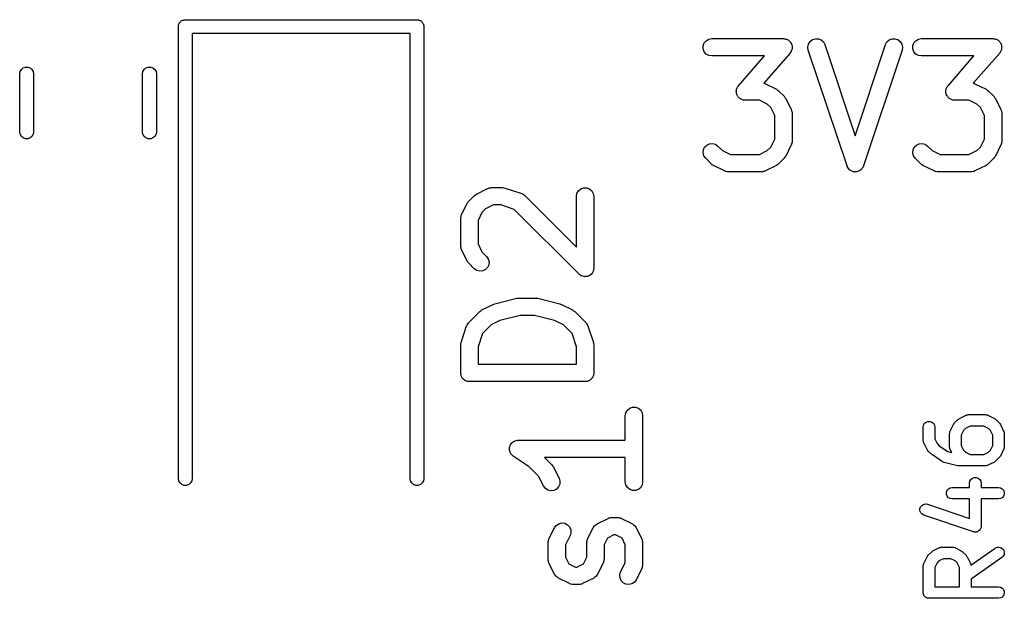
# Model space of a CAD drawing. Extents: x 83.4 to 168.1, y -157.3 to -85.4.
# Tile 27 of 60: x 112.6 to 121.1, y -116.2 to -111.2. Entities that reach past the tile are written whole.
import ezdxf

# ---------------------------------------------------------------- set-up
doc = ezdxf.new("R2010")
doc.units = 0
doc.header["$MEASUREMENT"] = 0
doc.layers.add('BLACK', color=7, linetype='CONTINUOUS')

msp = doc.modelspace()

# ---------------------------------------------------------------- linework, layer by layer
at = {"layer": 'Black'}
for p, q in [((113.965, -111.244), (113.967, -111.24)), ((113.965, -111.25), (113.965, -111.244)), ((113.965, -111.255), (113.965, -111.25)), ((113.965, -115.155), (113.965, -111.255)), ((113.967, -111.24), (113.968, -111.234)), ((113.968, -111.234), (113.971, -111.23)), ((113.971, -111.23), (113.973, -111.225)), ((113.973, -111.225), (113.976, -111.221)), ((113.976, -111.221), (113.979, -111.216)), ((113.979, -111.216), (113.983, -111.213)), ((113.983, -111.213), (113.986, -111.209)), ((113.986, -111.209), (113.99, -111.206)), ((113.99, -111.206), (113.995, -111.203)), ((113.995, -111.203), (113.999, -111.201)), ((113.999, -111.201), (114.004, -111.199)), ((114.004, -111.199), (114.009, -111.198)), ((114.009, -111.198), (114.014, -111.196)), ((114.014, -111.196), (114.019, -111.196)), ((114.019, -111.196), (114.025, -111.195)), ((114.025, -111.195), (116.025, -111.195)), ((116.025, -111.195), (116.03, -111.196)), ((116.03, -111.196), (116.035, -111.196)), ((116.035, -111.196), (116.04, -111.198)), ((116.04, -111.198), (116.045, -111.199)), ((116.045, -111.199), (116.05, -111.201)), ((116.05, -111.201), (116.055, -111.203)), ((116.055, -111.203), (116.059, -111.206)), ((116.059, -111.206), (116.063, -111.209)), ((116.063, -111.209), (116.066, -111.213)), ((116.066, -111.213), (116.07, -111.216)), ((116.07, -111.216), (116.073, -111.221)), ((116.073, -111.221), (116.076, -111.225)), ((116.076, -111.225), (116.078, -111.23)), ((116.078, -111.23), (116.081, -111.234)), ((116.081, -111.234), (116.082, -111.24)), ((116.082, -111.24), (116.084, -111.244)), ((116.084, -111.244), (116.084, -111.25)), ((116.084, -111.25), (116.085, -111.255)), ((116.085, -111.255), (116.085, -115.155)), ((115.965, -111.315), (114.085, -111.315)), ((114.085, -111.315), (114.085, -115.155)), ((115.965, -115.155), (115.965, -111.315)), ((118.496, -111.42), (118.505, -111.396)), ((118.496, -111.446), (118.496, -111.42)), ((118.505, -111.396), (118.522, -111.376)), ((118.522, -111.376), (118.544, -111.363)), ((118.544, -111.363), (118.57, -111.358)), ((118.57, -111.358), (119.189, -111.358)), ((119.189, -111.358), (119.196, -111.36)), ((119.196, -111.36), (119.203, -111.36)), ((119.203, -111.36), (119.209, -111.362)), ((119.209, -111.362), (119.214, -111.363)), ((119.214, -111.363), (119.221, -111.366)), ((119.221, -111.366), (119.228, -111.369)), ((119.228, -111.369), (119.232, -111.373)), ((119.232, -111.373), (119.237, -111.376)), ((119.237, -111.376), (119.242, -111.381)), ((119.242, -111.381), (119.247, -111.386)), ((119.247, -111.386), (119.25, -111.391)), ((119.25, -111.391), (119.254, -111.396)), ((119.254, -111.396), (119.256, -111.403)), ((119.256, -111.403), (119.26, -111.409)), ((119.26, -111.409), (119.261, -111.415)), ((119.261, -111.415), (119.263, -111.42)), ((119.263, -111.42), (119.263, -111.428)), ((119.263, -111.428), (119.264, -111.435)), ((119.264, -111.435), (119.263, -111.44)), ((119.4, -111.431), (119.405, -111.406)), ((119.403, -111.457), (119.4, -111.431)), ((119.405, -111.406), (119.418, -111.384)), ((119.418, -111.384), (119.439, -111.367)), ((119.439, -111.367), (119.464, -111.359)), ((119.464, -111.359), (119.49, -111.36)), ((119.49, -111.36), (119.514, -111.369)), ((119.514, -111.369), (119.533, -111.387)), ((119.533, -111.387), (119.546, -111.41)), ((119.546, -111.41), (119.808, -112.196)), ((119.808, -112.196), (120.07, -111.41)), ((120.07, -111.41), (120.082, -111.387)), ((120.082, -111.387), (120.102, -111.369)), ((120.102, -111.369), (120.126, -111.36)), ((120.126, -111.36), (120.152, -111.359)), ((120.152, -111.359), (120.177, -111.367)), ((120.177, -111.367), (120.197, -111.384)), ((120.197, -111.384), (120.211, -111.406)), ((120.211, -111.406), (120.216, -111.431)), ((120.216, -111.431), (120.212, -111.457)), ((120.305, -111.42), (120.314, -111.396)), ((120.305, -111.446), (120.305, -111.42)), ((120.314, -111.396), (120.331, -111.376)), ((120.331, -111.376), (120.354, -111.363)), ((120.354, -111.363), (120.379, -111.358)), ((120.379, -111.358), (120.998, -111.358)), ((120.998, -111.358), (121.006, -111.36)), ((121.006, -111.36), (121.013, -111.36)), ((121.013, -111.36), (121.018, -111.362)), ((121.018, -111.362), (121.024, -111.363)), ((121.024, -111.363), (121.03, -111.366)), ((121.03, -111.366), (121.037, -111.369)), ((121.037, -111.369), (121.042, -111.373)), ((121.042, -111.373), (121.047, -111.376)), ((121.047, -111.376), (121.051, -111.381)), ((121.051, -111.381), (121.057, -111.386)), ((121.057, -111.386), (121.06, -111.391)), ((121.06, -111.391), (121.063, -111.396)), ((121.063, -111.396), (121.066, -111.403)), ((121.066, -111.403), (121.069, -111.409)), ((121.069, -111.409), (121.07, -111.415)), ((121.07, -111.415), (121.072, -111.42)), ((121.072, -111.42), (121.072, -111.428)), ((121.072, -111.428), (121.073, -111.435)), ((121.073, -111.435), (121.072, -111.44)), ((118.505, -111.471), (118.496, -111.446)), ((118.522, -111.491), (118.505, -111.471)), ((118.544, -111.504), (118.522, -111.491)), ((118.57, -111.508), (118.544, -111.504)), ((119.024, -111.508), (118.57, -111.508)), ((118.799, -111.765), (119.024, -111.508)), ((119.245, -111.483), (119.018, -111.743)), ((119.249, -111.476), (119.245, -111.483)), ((119.254, -111.471), (119.249, -111.476)), ((119.256, -111.465), (119.254, -111.471)), ((119.259, -111.46), (119.256, -111.465)), ((119.26, -111.453), (119.259, -111.46)), ((119.263, -111.446), (119.26, -111.453)), ((119.263, -111.44), (119.263, -111.446)), ((119.737, -112.457), (119.403, -111.457)), ((120.212, -111.457), (119.879, -112.457)), ((120.314, -111.471), (120.305, -111.446)), ((120.331, -111.491), (120.314, -111.471)), ((120.354, -111.504), (120.331, -111.491)), ((120.379, -111.508), (120.354, -111.504)), ((120.833, -111.508), (120.379, -111.508)), ((120.609, -111.765), (120.833, -111.508)), ((121.055, -111.483), (120.827, -111.743)), ((121.059, -111.476), (121.055, -111.483)), ((121.063, -111.471), (121.059, -111.476)), ((121.065, -111.465), (121.063, -111.471)), ((121.068, -111.46), (121.065, -111.465)), ((121.07, -111.453), (121.068, -111.46)), ((121.072, -111.446), (121.07, -111.453)), ((121.072, -111.44), (121.072, -111.446)), ((112.625, -111.611), (112.645, -111.604)), ((112.645, -111.604), (112.666, -111.604)), ((112.666, -111.604), (112.685, -111.611)), ((113.685, -111.611), (113.705, -111.604)), ((113.705, -111.604), (113.726, -111.604)), ((113.726, -111.604), (113.745, -111.611)), ((112.595, -111.663), (112.599, -111.643)), ((112.595, -112.163), (112.595, -111.663)), ((112.599, -111.643), (112.61, -111.625)), ((112.61, -111.625), (112.625, -111.611)), ((112.685, -111.611), (112.701, -111.625)), ((112.701, -111.625), (112.712, -111.643)), ((112.712, -111.643), (112.715, -111.663)), ((112.715, -111.663), (112.715, -112.163)), ((113.655, -111.663), (113.659, -111.643)), ((113.655, -112.163), (113.655, -111.663)), ((113.659, -111.643), (113.67, -111.625)), ((113.67, -111.625), (113.685, -111.611)), ((113.745, -111.611), (113.761, -111.625)), ((113.761, -111.625), (113.772, -111.643)), ((113.772, -111.643), (113.775, -111.663)), ((113.775, -111.663), (113.775, -112.163)), ((118.791, -111.777), (118.795, -111.771)), ((118.795, -111.771), (118.799, -111.765)), ((119.018, -111.743), (119.024, -111.744)), ((119.024, -111.744), (119.028, -111.746)), ((119.028, -111.746), (119.032, -111.747)), ((119.032, -111.747), (119.127, -111.795)), ((120.6, -111.777), (120.605, -111.771)), ((120.605, -111.771), (120.609, -111.765)), ((120.827, -111.743), (120.834, -111.744)), ((120.834, -111.744), (120.837, -111.746)), ((120.837, -111.746), (120.841, -111.747)), ((120.841, -111.747), (120.937, -111.795)), ((118.781, -111.813), (118.782, -111.807)), ((118.782, -111.82), (118.781, -111.813)), ((118.782, -111.801), (118.784, -111.794)), ((118.782, -111.807), (118.782, -111.801)), ((118.782, -111.827), (118.782, -111.82)), ((118.784, -111.833), (118.782, -111.827)), ((118.784, -111.794), (118.786, -111.787)), ((118.785, -111.838), (118.784, -111.833)), ((118.788, -111.845), (118.785, -111.838)), ((118.786, -111.787), (118.789, -111.782)), ((118.791, -111.852), (118.788, -111.845)), ((118.789, -111.782), (118.791, -111.777)), ((118.794, -111.856), (118.791, -111.852)), ((118.797, -111.861), (118.794, -111.856)), ((119.127, -111.795), (119.137, -111.802)), ((119.137, -111.802), (119.147, -111.809)), ((119.147, -111.809), (119.194, -111.856)), ((119.194, -111.856), (119.201, -111.866)), ((120.59, -111.813), (120.591, -111.807)), ((120.591, -111.82), (120.59, -111.813)), ((120.591, -111.801), (120.594, -111.794)), ((120.591, -111.807), (120.591, -111.801)), ((120.591, -111.827), (120.591, -111.82)), ((120.593, -111.833), (120.591, -111.827)), ((120.594, -111.838), (120.593, -111.833)), ((120.594, -111.794), (120.595, -111.787)), ((120.598, -111.845), (120.594, -111.838)), ((120.595, -111.787), (120.598, -111.782)), ((120.598, -111.782), (120.6, -111.777)), ((120.6, -111.852), (120.598, -111.845)), ((120.604, -111.856), (120.6, -111.852)), ((120.607, -111.861), (120.604, -111.856)), ((120.937, -111.795), (120.946, -111.802)), ((120.946, -111.802), (120.956, -111.809)), ((120.956, -111.809), (121.004, -111.856)), ((121.004, -111.856), (121.011, -111.866)), ((118.803, -111.866), (118.797, -111.861)), ((118.807, -111.872), (118.803, -111.866)), ((118.812, -111.875), (118.807, -111.872)), ((118.817, -111.878), (118.812, -111.875)), ((118.824, -111.881), (118.817, -111.878)), ((118.83, -111.885), (118.824, -111.881)), ((118.836, -111.886), (118.83, -111.885)), ((118.841, -111.888), (118.836, -111.886)), ((118.848, -111.888), (118.841, -111.888)), ((118.856, -111.889), (118.848, -111.888)), ((118.981, -111.889), (118.856, -111.889)), ((119.049, -111.923), (118.981, -111.889)), ((119.08, -111.954), (119.049, -111.923)), ((119.201, -111.866), (119.208, -111.876)), ((119.208, -111.876), (119.256, -111.971)), ((120.612, -111.866), (120.607, -111.861)), ((120.617, -111.872), (120.612, -111.866)), ((120.622, -111.875), (120.617, -111.872)), ((120.626, -111.878), (120.622, -111.875)), ((120.633, -111.881), (120.626, -111.878)), ((120.639, -111.885), (120.633, -111.881)), ((120.645, -111.886), (120.639, -111.885)), ((120.65, -111.888), (120.645, -111.886)), ((120.658, -111.888), (120.65, -111.888)), ((120.665, -111.889), (120.658, -111.888)), ((120.79, -111.889), (120.665, -111.889)), ((120.859, -111.923), (120.79, -111.889)), ((120.889, -111.954), (120.859, -111.923)), ((121.011, -111.866), (121.018, -111.876)), ((121.018, -111.876), (121.065, -111.971)), ((119.114, -112.022), (119.08, -111.954)), ((119.114, -112.225), (119.114, -112.022)), ((119.256, -111.971), (119.257, -111.975)), ((119.257, -111.975), (119.259, -111.979)), ((119.259, -111.979), (119.261, -111.988)), ((119.261, -111.988), (119.263, -111.996)), ((119.263, -111.996), (119.263, -112)), ((119.263, -112), (119.264, -112.005)), ((119.264, -112.005), (119.264, -112.243)), ((120.923, -112.022), (120.889, -111.954)), ((120.923, -112.225), (120.923, -112.022)), ((121.065, -111.971), (121.067, -111.975)), ((121.067, -111.975), (121.069, -111.979)), ((121.069, -111.979), (121.07, -111.988)), ((121.07, -111.988), (121.073, -111.996)), ((121.073, -111.996), (121.073, -112)), ((121.073, -112), (121.073, -112.005)), ((121.073, -112.005), (121.073, -112.243)), ((112.599, -112.184), (112.595, -112.163)), ((112.61, -112.202), (112.599, -112.184)), ((112.712, -112.184), (112.701, -112.202)), ((112.715, -112.163), (112.712, -112.184)), ((113.659, -112.184), (113.655, -112.163)), ((113.67, -112.202), (113.659, -112.184)), ((113.772, -112.184), (113.761, -112.202)), ((113.775, -112.163), (113.772, -112.184)), ((112.625, -112.215), (112.61, -112.202)), ((112.645, -112.222), (112.625, -112.215)), ((112.666, -112.222), (112.645, -112.222)), ((112.685, -112.215), (112.666, -112.222)), ((112.701, -112.202), (112.685, -112.215)), ((113.685, -112.215), (113.67, -112.202)), ((113.705, -112.222), (113.685, -112.215)), ((113.726, -112.222), (113.705, -112.222)), ((113.745, -112.215), (113.726, -112.222)), ((113.761, -112.202), (113.745, -112.215)), ((118.508, -112.295), (118.527, -112.277)), ((118.527, -112.277), (118.55, -112.266)), ((118.55, -112.266), (118.576, -112.263)), ((118.576, -112.263), (118.601, -112.27)), ((118.601, -112.27), (118.623, -112.285)), ((118.623, -112.285), (118.662, -112.324)), ((119.08, -112.294), (119.114, -112.225)), ((119.256, -112.276), (119.208, -112.372)), ((119.257, -112.272), (119.256, -112.276)), ((119.259, -112.268), (119.257, -112.272)), ((119.261, -112.26), (119.259, -112.268)), ((119.263, -112.251), (119.261, -112.26)), ((119.264, -112.243), (119.263, -112.247)), ((119.263, -112.247), (119.263, -112.251)), ((120.318, -112.295), (120.336, -112.277)), ((120.336, -112.277), (120.36, -112.266)), ((120.36, -112.266), (120.386, -112.263)), ((120.386, -112.263), (120.411, -112.27)), ((120.411, -112.27), (120.432, -112.285)), ((120.432, -112.285), (120.471, -112.324)), ((120.889, -112.294), (120.923, -112.225)), ((121.065, -112.276), (121.018, -112.372)), ((121.067, -112.272), (121.065, -112.276)), ((121.069, -112.268), (121.067, -112.272)), ((121.07, -112.26), (121.069, -112.268)), ((121.073, -112.251), (121.07, -112.26)), ((121.073, -112.243), (121.073, -112.247)), ((121.073, -112.247), (121.073, -112.251)), ((118.495, -112.345), (118.497, -112.319)), ((118.502, -112.37), (118.495, -112.345)), ((118.497, -112.319), (118.508, -112.295)), ((118.517, -112.391), (118.502, -112.37)), ((118.662, -112.324), (118.73, -112.358)), ((118.73, -112.358), (118.981, -112.358)), ((118.981, -112.358), (119.049, -112.324)), ((119.049, -112.324), (119.08, -112.294)), ((120.305, -112.345), (120.307, -112.319)), ((120.311, -112.37), (120.305, -112.345)), ((120.307, -112.319), (120.318, -112.295)), ((120.326, -112.391), (120.311, -112.37)), ((120.471, -112.324), (120.54, -112.358)), ((120.54, -112.358), (120.79, -112.358)), ((120.79, -112.358), (120.859, -112.324)), ((120.859, -112.324), (120.889, -112.294)), ((118.564, -112.439), (118.517, -112.391)), ((118.574, -112.446), (118.564, -112.439)), ((118.584, -112.453), (118.574, -112.446)), ((118.679, -112.5), (118.584, -112.453)), ((119.127, -112.453), (119.032, -112.5)), ((119.137, -112.446), (119.127, -112.453)), ((119.147, -112.439), (119.137, -112.446)), ((119.194, -112.391), (119.147, -112.439)), ((119.201, -112.381), (119.194, -112.391)), ((119.208, -112.372), (119.201, -112.381)), ((120.374, -112.439), (120.326, -112.391)), ((120.384, -112.446), (120.374, -112.439)), ((120.393, -112.453), (120.384, -112.446)), ((120.489, -112.5), (120.393, -112.453)), ((120.937, -112.453), (120.841, -112.5)), ((120.946, -112.446), (120.937, -112.453)), ((120.956, -112.439), (120.946, -112.446)), ((121.004, -112.391), (120.956, -112.439)), ((121.011, -112.381), (121.004, -112.391)), ((121.018, -112.372), (121.011, -112.381)), ((118.683, -112.502), (118.679, -112.5)), ((118.687, -112.504), (118.683, -112.502)), ((118.696, -112.505), (118.687, -112.504)), ((118.704, -112.508), (118.696, -112.505)), ((118.708, -112.508), (118.704, -112.508)), ((118.713, -112.508), (118.708, -112.508)), ((118.998, -112.508), (118.713, -112.508)), ((119.003, -112.508), (118.998, -112.508)), ((119.007, -112.508), (119.003, -112.508)), ((119.015, -112.505), (119.007, -112.508)), ((119.024, -112.504), (119.015, -112.505)), ((119.028, -112.502), (119.024, -112.504)), ((119.032, -112.5), (119.028, -112.502)), ((119.738, -112.459), (119.737, -112.457)), ((119.738, -112.461), (119.738, -112.459)), ((119.744, -112.47), (119.738, -112.461)), ((119.749, -112.48), (119.744, -112.47)), ((119.751, -112.481), (119.749, -112.48)), ((119.752, -112.483), (119.751, -112.481)), ((119.76, -112.49), (119.752, -112.483)), ((119.769, -112.497), (119.76, -112.49)), ((119.771, -112.498), (119.769, -112.497)), ((119.772, -112.499), (119.771, -112.498)), ((119.783, -112.503), (119.772, -112.499)), ((119.793, -112.507), (119.783, -112.503)), ((119.795, -112.507), (119.793, -112.507)), ((119.797, -112.507), (119.795, -112.507)), ((119.808, -112.507), (119.797, -112.507)), ((119.819, -112.507), (119.808, -112.507)), ((119.821, -112.507), (119.819, -112.507)), ((119.823, -112.507), (119.821, -112.507)), ((119.833, -112.503), (119.823, -112.507)), ((119.844, -112.499), (119.833, -112.503)), ((119.845, -112.498), (119.844, -112.499)), ((119.847, -112.497), (119.845, -112.498)), ((119.855, -112.49), (119.847, -112.497)), ((119.864, -112.483), (119.855, -112.49)), ((119.865, -112.481), (119.864, -112.483)), ((119.867, -112.48), (119.865, -112.481)), ((119.872, -112.47), (119.867, -112.48)), ((119.878, -112.461), (119.872, -112.47)), ((119.879, -112.457), (119.878, -112.459)), ((119.878, -112.459), (119.878, -112.461)), ((120.493, -112.502), (120.489, -112.5)), ((120.497, -112.504), (120.493, -112.502)), ((120.505, -112.505), (120.497, -112.504)), ((120.514, -112.508), (120.505, -112.505)), ((120.518, -112.508), (120.514, -112.508)), ((120.522, -112.508), (120.518, -112.508)), ((120.808, -112.508), (120.522, -112.508)), ((120.812, -112.508), (120.808, -112.508)), ((120.816, -112.508), (120.812, -112.508)), ((120.825, -112.505), (120.816, -112.508)), ((120.834, -112.504), (120.825, -112.505)), ((120.837, -112.502), (120.834, -112.504)), ((120.841, -112.5), (120.837, -112.502)), ((116.519, -112.714), (116.529, -112.707)), ((116.529, -112.707), (116.539, -112.7)), ((116.539, -112.7), (116.634, -112.652)), ((116.634, -112.652), (116.638, -112.651)), ((116.638, -112.651), (116.642, -112.649)), ((116.642, -112.649), (116.65, -112.647)), ((116.65, -112.647), (116.659, -112.645)), ((116.659, -112.645), (116.663, -112.645)), ((116.663, -112.645), (116.667, -112.644)), ((116.667, -112.644), (116.763, -112.644)), ((116.763, -112.644), (116.774, -112.646)), ((116.774, -112.646), (116.786, -112.648)), ((116.786, -112.648), (116.929, -112.696)), ((116.929, -112.696), (116.933, -112.698)), ((116.933, -112.698), (116.937, -112.699)), ((116.937, -112.699), (116.944, -112.704)), ((116.944, -112.704), (116.952, -112.708)), ((116.952, -112.708), (116.955, -112.711)), ((117.402, -112.719), (117.406, -112.694)), ((117.406, -112.694), (117.419, -112.671)), ((117.419, -112.671), (117.439, -112.654)), ((117.439, -112.654), (117.464, -112.645)), ((117.464, -112.645), (117.49, -112.645)), ((117.49, -112.645), (117.514, -112.654)), ((117.514, -112.654), (117.534, -112.671)), ((117.534, -112.671), (117.547, -112.694)), ((117.547, -112.694), (117.552, -112.719)), ((116.41, -112.876), (116.457, -112.781)), ((116.457, -112.781), (116.465, -112.771)), ((116.465, -112.771), (116.471, -112.761)), ((116.471, -112.761), (116.519, -112.714)), ((116.685, -112.794), (116.617, -112.828)), ((116.75, -112.794), (116.685, -112.794)), ((116.865, -112.832), (116.75, -112.794)), ((116.955, -112.711), (116.958, -112.714)), ((116.958, -112.714), (117.402, -113.157)), ((117.402, -113.157), (117.402, -112.719)), ((117.552, -112.719), (117.552, -113.338)), ((116.406, -112.884), (116.409, -112.88)), ((116.409, -112.88), (116.41, -112.876)), ((116.586, -112.859), (116.552, -112.927)), ((116.617, -112.828), (116.586, -112.859)), ((117.424, -113.391), (116.865, -112.832)), ((116.402, -112.901), (116.405, -112.893)), ((116.403, -112.905), (116.402, -112.901)), ((116.402, -112.91), (116.403, -112.905)), ((116.402, -113.148), (116.402, -112.91)), ((116.405, -112.893), (116.406, -112.884)), ((116.552, -112.927), (116.552, -113.13)), ((116.552, -113.13), (116.586, -113.199)), ((116.403, -113.152), (116.402, -113.148)), ((116.402, -113.156), (116.403, -113.152)), ((116.405, -113.165), (116.402, -113.156)), ((116.406, -113.173), (116.405, -113.165)), ((116.409, -113.177), (116.406, -113.173)), ((116.41, -113.181), (116.409, -113.177)), ((116.457, -113.277), (116.41, -113.181)), ((116.586, -113.199), (116.625, -113.238)), ((116.465, -113.286), (116.457, -113.277)), ((116.471, -113.296), (116.465, -113.286)), ((116.519, -113.344), (116.471, -113.296)), ((116.625, -113.238), (116.64, -113.259)), ((116.64, -113.259), (116.647, -113.284)), ((116.647, -113.284), (116.645, -113.31)), ((116.54, -113.359), (116.519, -113.344)), ((116.566, -113.365), (116.54, -113.359)), ((116.592, -113.363), (116.566, -113.365)), ((116.615, -113.352), (116.592, -113.363)), ((116.634, -113.334), (116.615, -113.352)), ((116.645, -113.31), (116.634, -113.334)), ((117.534, -113.386), (117.527, -113.393)), ((117.536, -113.384), (117.534, -113.386)), ((117.538, -113.381), (117.536, -113.384)), ((117.542, -113.372), (117.538, -113.381)), ((117.547, -113.364), (117.542, -113.372)), ((117.548, -113.361), (117.547, -113.364)), ((117.549, -113.358), (117.548, -113.361)), ((117.55, -113.348), (117.549, -113.358)), ((117.552, -113.338), (117.55, -113.348)), ((117.432, -113.397), (117.424, -113.391)), ((117.439, -113.403), (117.432, -113.397)), ((117.442, -113.404), (117.439, -113.403)), ((117.445, -113.406), (117.442, -113.404)), ((117.455, -113.409), (117.445, -113.406)), ((117.464, -113.412), (117.455, -113.409)), ((117.467, -113.412), (117.464, -113.412)), ((117.47, -113.413), (117.467, -113.412)), ((117.48, -113.412), (117.47, -113.413)), ((117.49, -113.412), (117.48, -113.412)), ((117.493, -113.411), (117.49, -113.412)), ((117.496, -113.411), (117.493, -113.411)), ((117.505, -113.407), (117.496, -113.411)), ((117.514, -113.403), (117.505, -113.407)), ((117.517, -113.401), (117.514, -113.403)), ((117.52, -113.4), (117.517, -113.401)), ((117.527, -113.393), (117.52, -113.4)), ((116.697, -113.646), (116.887, -113.599)), ((116.887, -113.599), (116.896, -113.598)), ((116.896, -113.598), (116.905, -113.597)), ((116.905, -113.597), (117.048, -113.597)), ((117.048, -113.597), (117.057, -113.598)), ((117.057, -113.598), (117.067, -113.599)), ((117.067, -113.599), (117.257, -113.646)), ((116.471, -113.809), (116.567, -113.714)), ((116.567, -113.714), (116.577, -113.707)), ((116.577, -113.707), (116.586, -113.7)), ((116.586, -113.7), (116.681, -113.652)), ((116.681, -113.652), (116.689, -113.65)), ((116.689, -113.65), (116.697, -113.646)), ((117.257, -113.646), (117.264, -113.65)), ((117.264, -113.65), (117.272, -113.652)), ((117.272, -113.652), (117.368, -113.7)), ((117.368, -113.7), (117.377, -113.707)), ((117.377, -113.707), (117.387, -113.714)), ((117.387, -113.714), (117.482, -113.809)), ((116.462, -113.823), (116.466, -113.815)), ((116.466, -113.815), (116.469, -113.813)), ((116.469, -113.813), (116.471, -113.809)), ((116.741, -113.79), (116.664, -113.828)), ((116.915, -113.747), (116.741, -113.79)), ((117.039, -113.747), (116.915, -113.747)), ((117.213, -113.79), (117.039, -113.747)), ((117.29, -113.828), (117.213, -113.79)), ((117.482, -113.809), (117.485, -113.813)), ((117.485, -113.813), (117.488, -113.815)), ((117.488, -113.815), (117.492, -113.823)), ((116.406, -113.981), (116.453, -113.838)), ((116.453, -113.838), (116.455, -113.835)), ((116.455, -113.835), (116.457, -113.83)), ((116.457, -113.83), (116.462, -113.823)), ((116.664, -113.828), (116.59, -113.903)), ((117.364, -113.903), (117.29, -113.828)), ((117.492, -113.823), (117.497, -113.83)), ((117.497, -113.83), (117.498, -113.835)), ((117.498, -113.835), (117.5, -113.838)), ((117.5, -113.838), (117.548, -113.981)), ((116.404, -113.993), (116.406, -113.981)), ((116.59, -113.903), (116.552, -114.017)), ((117.402, -114.017), (117.364, -113.903)), ((117.548, -113.981), (117.55, -113.993)), ((116.402, -114.005), (116.404, -113.993)), ((116.402, -114.243), (116.402, -114.005)), ((116.552, -114.017), (116.552, -114.168)), ((117.402, -114.168), (117.402, -114.017)), ((117.55, -113.993), (117.552, -114.005)), ((117.552, -114.005), (117.552, -114.243)), ((116.552, -114.168), (117.402, -114.168)), ((116.403, -114.249), (116.402, -114.243)), ((116.403, -114.256), (116.403, -114.249)), ((116.405, -114.262), (116.403, -114.256)), ((116.406, -114.269), (116.405, -114.262)), ((116.41, -114.274), (116.406, -114.269)), ((116.412, -114.281), (116.41, -114.274)), ((116.416, -114.286), (116.412, -114.281)), ((116.419, -114.291), (116.416, -114.286)), ((116.424, -114.295), (116.419, -114.291)), ((116.429, -114.3), (116.424, -114.295)), ((116.434, -114.304), (116.429, -114.3)), ((116.439, -114.308), (116.434, -114.304)), ((116.446, -114.31), (116.439, -114.308)), ((116.451, -114.313), (116.446, -114.31)), ((116.458, -114.315), (116.451, -114.313)), ((116.464, -114.317), (116.458, -114.315)), ((116.47, -114.317), (116.464, -114.317)), ((116.477, -114.318), (116.47, -114.317)), ((117.477, -114.318), (116.477, -114.318)), ((117.483, -114.317), (117.477, -114.318)), ((117.49, -114.317), (117.483, -114.317)), ((117.496, -114.315), (117.49, -114.317)), ((117.503, -114.313), (117.496, -114.315)), ((117.508, -114.31), (117.503, -114.313)), ((117.514, -114.308), (117.508, -114.31)), ((117.519, -114.304), (117.514, -114.308)), ((117.525, -114.3), (117.519, -114.304)), ((117.529, -114.295), (117.525, -114.3)), ((117.534, -114.291), (117.529, -114.295)), ((117.538, -114.286), (117.534, -114.291)), ((117.542, -114.281), (117.538, -114.286)), ((117.544, -114.274), (117.542, -114.281)), ((117.547, -114.269), (117.544, -114.274)), ((117.549, -114.262), (117.547, -114.269)), ((117.551, -114.256), (117.549, -114.262)), ((117.552, -114.243), (117.551, -114.249)), ((117.551, -114.249), (117.551, -114.256)), ((117.828, -114.588), (117.841, -114.565)), ((117.841, -114.565), (117.861, -114.548)), ((117.861, -114.548), (117.885, -114.539)), ((117.885, -114.539), (117.911, -114.539)), ((117.911, -114.539), (117.936, -114.548)), ((117.936, -114.548), (117.956, -114.565)), ((117.956, -114.565), (117.969, -114.588)), ((117.823, -114.613), (117.828, -114.588)), ((117.823, -114.824), (117.823, -114.613)), ((117.969, -114.588), (117.973, -114.613)), ((117.973, -114.613), (117.973, -115.185)), ((120.42, -114.667), (120.436, -114.661)), ((120.436, -114.661), (120.453, -114.661)), ((120.453, -114.661), (120.47, -114.667)), ((120.666, -114.675), (120.695, -114.646)), ((120.695, -114.646), (120.701, -114.641)), ((120.701, -114.641), (120.708, -114.637)), ((120.708, -114.637), (120.765, -114.608)), ((120.765, -114.608), (120.768, -114.607)), ((120.768, -114.607), (120.77, -114.606)), ((120.77, -114.606), (120.776, -114.605)), ((120.776, -114.605), (120.782, -114.603)), ((120.782, -114.603), (120.785, -114.603)), ((120.785, -114.603), (120.787, -114.603)), ((120.787, -114.603), (120.93, -114.603)), ((120.93, -114.603), (120.933, -114.603)), ((120.933, -114.603), (120.936, -114.603)), ((120.936, -114.603), (120.942, -114.605)), ((120.942, -114.605), (120.947, -114.606)), ((120.947, -114.606), (120.95, -114.607)), ((120.95, -114.607), (120.953, -114.608)), ((120.953, -114.608), (121.01, -114.637)), ((121.01, -114.637), (121.016, -114.641)), ((121.016, -114.641), (121.023, -114.646)), ((121.023, -114.646), (121.051, -114.675)), ((120.395, -114.71), (120.398, -114.693)), ((120.395, -114.824), (120.395, -114.71)), ((120.398, -114.693), (120.406, -114.678)), ((120.406, -114.678), (120.42, -114.667)), ((120.47, -114.667), (120.483, -114.678)), ((120.483, -114.678), (120.492, -114.693)), ((120.492, -114.693), (120.495, -114.71)), ((120.495, -114.71), (120.495, -114.812)), ((120.625, -114.756), (120.626, -114.75)), ((120.626, -114.75), (120.628, -114.747)), ((120.628, -114.745), (120.657, -114.688)), ((120.628, -114.747), (120.628, -114.745)), ((120.657, -114.688), (120.662, -114.681)), ((120.662, -114.681), (120.666, -114.675)), ((120.743, -114.74), (120.723, -114.779)), ((120.76, -114.722), (120.743, -114.74)), ((120.799, -114.703), (120.76, -114.722)), ((120.918, -114.703), (120.799, -114.703)), ((120.958, -114.722), (120.918, -114.703)), ((120.975, -114.74), (120.958, -114.722)), ((120.995, -114.779), (120.975, -114.74)), ((121.051, -114.675), (121.056, -114.681)), ((121.056, -114.681), (121.061, -114.688)), ((121.061, -114.688), (121.089, -114.745)), ((121.089, -114.745), (121.09, -114.747)), ((121.09, -114.747), (121.092, -114.75)), ((121.092, -114.75), (121.093, -114.756)), ((116.858, -114.837), (116.865, -114.832)), ((116.865, -114.832), (116.869, -114.831)), ((116.869, -114.831), (116.872, -114.829)), ((116.872, -114.829), (116.881, -114.827)), ((116.881, -114.827), (116.89, -114.824)), ((116.89, -114.824), (116.894, -114.825)), ((116.894, -114.825), (116.898, -114.824)), ((116.898, -114.824), (117.823, -114.824)), ((120.395, -114.827), (120.395, -114.824)), ((120.395, -114.83), (120.395, -114.827)), ((120.397, -114.836), (120.395, -114.83)), ((120.495, -114.812), (120.514, -114.852)), ((120.623, -114.761), (120.625, -114.756)), ((120.624, -114.764), (120.623, -114.761)), ((120.623, -114.767), (120.624, -114.764)), ((120.623, -114.881), (120.623, -114.767)), ((120.723, -114.779), (120.723, -114.87)), ((120.995, -114.87), (120.995, -114.779)), ((121.093, -114.756), (121.094, -114.761)), ((121.094, -114.761), (121.094, -114.764)), ((121.094, -114.764), (121.095, -114.767)), ((121.095, -114.767), (121.095, -114.881)), ((116.823, -114.894), (116.824, -114.89)), ((116.824, -114.903), (116.823, -114.894)), ((116.824, -114.886), (116.827, -114.878)), ((116.824, -114.89), (116.824, -114.886)), ((116.824, -114.912), (116.824, -114.903)), ((116.826, -114.916), (116.824, -114.912)), ((116.826, -114.92), (116.826, -114.916)), ((116.83, -114.928), (116.826, -114.92)), ((116.827, -114.878), (116.829, -114.869)), ((116.829, -114.869), (116.832, -114.865)), ((116.832, -114.865), (116.833, -114.861)), ((116.833, -114.861), (116.839, -114.855)), ((116.839, -114.855), (116.844, -114.847)), ((116.844, -114.847), (116.847, -114.845)), ((116.847, -114.845), (116.85, -114.842)), ((116.85, -114.842), (116.858, -114.837)), ((120.398, -114.841), (120.397, -114.836)), ((120.399, -114.844), (120.398, -114.841)), ((120.4, -114.847), (120.399, -114.844)), ((120.428, -114.904), (120.4, -114.847)), ((120.433, -114.91), (120.428, -114.904)), ((120.438, -114.917), (120.433, -114.91)), ((120.466, -114.945), (120.438, -114.917)), ((120.514, -114.852), (120.534, -114.871)), ((120.534, -114.871), (120.608, -114.921)), ((120.624, -114.884), (120.623, -114.881)), ((120.623, -114.887), (120.624, -114.884)), ((120.625, -114.893), (120.623, -114.887)), ((120.626, -114.898), (120.625, -114.893)), ((120.628, -114.901), (120.626, -114.898)), ((120.628, -114.904), (120.628, -114.901)), ((120.641, -114.929), (120.628, -114.904)), ((120.723, -114.87), (120.743, -114.909)), ((120.743, -114.909), (120.76, -114.926)), ((120.958, -114.926), (120.975, -114.909)), ((120.975, -114.909), (120.995, -114.87)), ((121.089, -114.904), (121.061, -114.961)), ((121.09, -114.901), (121.089, -114.904)), ((121.092, -114.898), (121.09, -114.901)), ((121.093, -114.893), (121.092, -114.898)), ((121.094, -114.887), (121.093, -114.893)), ((121.095, -114.881), (121.094, -114.884)), ((121.094, -114.884), (121.094, -114.887)), ((116.833, -114.936), (116.83, -114.928)), ((116.836, -114.94), (116.833, -114.936)), ((116.838, -114.943), (116.836, -114.94)), ((116.844, -114.95), (116.838, -114.943)), ((116.85, -114.956), (116.844, -114.95)), ((116.853, -114.959), (116.85, -114.956)), ((116.856, -114.961), (116.853, -114.959)), ((116.993, -115.053), (116.856, -114.961)), ((117.823, -114.974), (117.127, -114.974)), ((117.127, -114.974), (117.189, -115.036)), ((117.823, -115.185), (117.823, -114.974)), ((120.47, -114.948), (120.466, -114.945)), ((120.474, -114.951), (120.47, -114.948)), ((120.56, -115.009), (120.474, -114.951)), ((120.608, -114.921), (120.641, -114.929)), ((120.76, -114.926), (120.799, -114.946)), ((120.799, -114.946), (120.918, -114.946)), ((120.918, -114.946), (120.958, -114.926)), ((121.023, -115.002), (121.016, -115.007)), ((121.051, -114.974), (121.023, -115.002)), ((121.056, -114.967), (121.051, -114.974)), ((121.061, -114.961), (121.056, -114.967)), ((117.075, -115.134), (116.993, -115.053)), ((117.189, -115.036), (117.196, -115.046)), ((117.196, -115.046), (117.203, -115.056)), ((117.203, -115.056), (117.251, -115.151)), ((120.567, -115.012), (120.56, -115.009)), ((120.575, -115.016), (120.567, -115.012)), ((120.69, -115.044), (120.575, -115.016)), ((120.696, -115.045), (120.69, -115.044)), ((120.702, -115.046), (120.696, -115.045)), ((120.93, -115.046), (120.702, -115.046)), ((120.933, -115.045), (120.93, -115.046)), ((120.936, -115.045), (120.933, -115.045)), ((120.942, -115.044), (120.936, -115.045)), ((120.947, -115.043), (120.942, -115.044)), ((120.95, -115.041), (120.947, -115.043)), ((120.953, -115.04), (120.95, -115.041)), ((121.01, -115.012), (120.953, -115.04)), ((121.016, -115.007), (121.01, -115.012)), ((113.968, -115.175), (113.965, -115.155)), ((113.979, -115.193), (113.968, -115.175)), ((114.081, -115.175), (114.07, -115.193)), ((114.085, -115.155), (114.081, -115.175)), ((115.968, -115.175), (115.965, -115.155)), ((115.979, -115.193), (115.968, -115.175)), ((116.081, -115.175), (116.07, -115.193)), ((116.085, -115.155), (116.081, -115.175)), ((117.117, -115.218), (117.075, -115.134)), ((117.251, -115.151), (117.258, -115.176)), ((120.798, -115.178), (120.806, -115.163)), ((120.806, -115.163), (120.82, -115.152)), ((120.82, -115.152), (120.836, -115.146)), ((120.836, -115.146), (120.853, -115.146)), ((120.853, -115.146), (120.87, -115.152)), ((120.87, -115.152), (120.883, -115.163)), ((120.883, -115.163), (120.892, -115.178)), ((113.995, -115.207), (113.979, -115.193)), ((114.014, -115.214), (113.995, -115.207)), ((114.035, -115.214), (114.014, -115.214)), ((114.055, -115.207), (114.035, -115.214)), ((114.07, -115.193), (114.055, -115.207)), ((115.995, -115.207), (115.979, -115.193)), ((116.014, -115.214), (115.995, -115.207)), ((116.035, -115.214), (116.014, -115.214)), ((116.055, -115.207), (116.035, -115.214)), ((116.07, -115.193), (116.055, -115.207)), ((117.132, -115.239), (117.117, -115.218)), ((117.154, -115.254), (117.132, -115.239)), ((117.179, -115.26), (117.154, -115.254)), ((117.205, -115.257), (117.179, -115.26)), ((117.228, -115.245), (117.205, -115.257)), ((117.246, -115.226), (117.228, -115.245)), ((117.257, -115.202), (117.246, -115.226)), ((117.258, -115.176), (117.257, -115.202)), ((117.828, -115.21), (117.823, -115.185)), ((117.841, -115.233), (117.828, -115.21)), ((117.861, -115.25), (117.841, -115.233)), ((117.885, -115.259), (117.861, -115.25)), ((117.911, -115.259), (117.885, -115.259)), ((117.936, -115.25), (117.911, -115.259)), ((117.956, -115.233), (117.936, -115.25)), ((117.969, -115.21), (117.956, -115.233)), ((117.973, -115.185), (117.969, -115.21)), ((120.595, -115.273), (120.601, -115.256)), ((120.601, -115.256), (120.612, -115.243)), ((120.612, -115.243), (120.627, -115.234)), ((120.627, -115.234), (120.645, -115.231)), ((120.645, -115.231), (120.795, -115.231)), ((120.795, -115.196), (120.798, -115.178)), ((120.795, -115.231), (120.795, -115.196)), ((120.892, -115.178), (120.895, -115.196)), ((120.895, -115.196), (120.895, -115.231)), ((120.895, -115.231), (121.045, -115.231)), ((121.045, -115.231), (121.062, -115.234)), ((121.062, -115.234), (121.077, -115.243)), ((121.077, -115.243), (121.088, -115.256)), ((121.088, -115.256), (121.094, -115.273)), ((120.595, -115.29), (120.595, -115.273)), ((120.601, -115.306), (120.595, -115.29)), ((120.612, -115.32), (120.601, -115.306)), ((120.627, -115.328), (120.612, -115.32)), ((120.645, -115.331), (120.627, -115.328)), ((120.795, -115.331), (120.645, -115.331)), ((120.795, -115.498), (120.795, -115.331)), ((121.045, -115.331), (120.895, -115.331)), ((120.895, -115.331), (120.895, -115.567)), ((121.062, -115.328), (121.045, -115.331)), ((121.077, -115.32), (121.062, -115.328)), ((121.088, -115.306), (121.077, -115.32)), ((121.094, -115.29), (121.088, -115.306)), ((121.094, -115.273), (121.094, -115.29)), ((120.366, -115.417), (120.372, -115.4)), ((120.367, -115.434), (120.366, -115.417)), ((120.372, -115.4), (120.383, -115.387)), ((120.383, -115.387), (120.398, -115.378)), ((120.398, -115.378), (120.415, -115.374)), ((120.415, -115.374), (120.432, -115.377)), ((120.432, -115.377), (120.795, -115.498)), ((117.579, -115.546), (117.674, -115.499)), ((117.674, -115.499), (117.678, -115.497)), ((117.678, -115.497), (117.682, -115.495)), ((117.682, -115.495), (117.691, -115.494)), ((117.691, -115.494), (117.699, -115.491)), ((117.699, -115.491), (117.703, -115.491)), ((117.703, -115.491), (117.708, -115.491)), ((117.708, -115.491), (117.755, -115.491)), ((117.755, -115.491), (117.759, -115.491)), ((117.759, -115.491), (117.764, -115.491)), ((117.764, -115.491), (117.772, -115.494)), ((117.772, -115.494), (117.781, -115.495)), ((117.781, -115.495), (117.785, -115.497)), ((117.785, -115.497), (117.789, -115.499)), ((117.789, -115.499), (117.884, -115.546)), ((120.373, -115.45), (120.367, -115.434)), ((120.385, -115.463), (120.373, -115.45)), ((120.4, -115.472), (120.385, -115.463)), ((120.829, -115.614), (120.4, -115.472)), ((117.164, -115.675), (117.212, -115.58)), ((117.212, -115.58), (117.227, -115.559)), ((117.227, -115.559), (117.249, -115.544)), ((117.249, -115.544), (117.275, -115.538)), ((117.275, -115.538), (117.3, -115.541)), ((117.3, -115.541), (117.324, -115.553)), ((117.324, -115.553), (117.342, -115.572)), ((117.342, -115.572), (117.352, -115.596)), ((117.352, -115.596), (117.354, -115.622)), ((117.498, -115.675), (117.545, -115.58)), ((117.545, -115.58), (117.552, -115.571)), ((117.552, -115.571), (117.558, -115.562)), ((117.558, -115.562), (117.56, -115.56)), ((117.56, -115.56), (117.561, -115.559)), ((117.561, -115.559), (117.57, -115.553)), ((117.57, -115.553), (117.579, -115.546)), ((117.884, -115.546), (117.893, -115.553)), ((117.893, -115.553), (117.902, -115.559)), ((117.902, -115.559), (117.903, -115.56)), ((117.903, -115.56), (117.905, -115.562)), ((117.905, -115.562), (117.911, -115.571)), ((117.911, -115.571), (117.918, -115.58)), ((117.918, -115.58), (117.965, -115.675)), ((120.883, -115.599), (120.88, -115.602)), ((120.885, -115.595), (120.883, -115.599)), ((120.888, -115.591), (120.885, -115.595)), ((120.89, -115.587), (120.888, -115.591)), ((120.892, -115.584), (120.89, -115.587)), ((120.894, -115.574), (120.892, -115.579)), ((120.892, -115.579), (120.892, -115.584)), ((120.895, -115.567), (120.894, -115.571)), ((120.894, -115.571), (120.894, -115.574)), ((117.159, -115.692), (117.161, -115.683)), ((117.161, -115.683), (117.163, -115.679)), ((117.163, -115.679), (117.164, -115.675)), ((117.346, -115.647), (117.306, -115.726)), ((117.354, -115.622), (117.346, -115.647)), ((117.493, -115.692), (117.494, -115.683)), ((117.494, -115.683), (117.496, -115.679)), ((117.496, -115.679), (117.498, -115.675)), ((117.668, -115.669), (117.64, -115.726)), ((117.725, -115.641), (117.668, -115.669)), ((117.738, -115.641), (117.725, -115.641)), ((117.795, -115.669), (117.738, -115.641)), ((117.823, -115.726), (117.795, -115.669)), ((117.965, -115.675), (117.966, -115.679)), ((117.966, -115.679), (117.969, -115.683)), ((117.969, -115.683), (117.97, -115.692)), ((120.832, -115.615), (120.829, -115.614)), ((120.836, -115.616), (120.832, -115.615)), ((120.841, -115.616), (120.836, -115.616)), ((120.846, -115.617), (120.841, -115.616)), ((120.85, -115.616), (120.846, -115.617)), ((120.853, -115.616), (120.85, -115.616)), ((120.858, -115.615), (120.853, -115.616)), ((120.863, -115.614), (120.858, -115.615)), ((120.866, -115.612), (120.863, -115.614)), ((120.87, -115.61), (120.866, -115.612)), ((120.873, -115.607), (120.87, -115.61)), ((120.878, -115.604), (120.873, -115.607)), ((120.88, -115.602), (120.878, -115.604)), ((117.156, -115.709), (117.157, -115.704)), ((117.156, -115.851), (117.156, -115.709)), ((117.157, -115.7), (117.159, -115.692)), ((117.157, -115.704), (117.157, -115.7)), ((117.306, -115.726), (117.306, -115.834)), ((117.49, -115.7), (117.493, -115.692)), ((117.49, -115.704), (117.49, -115.7)), ((117.49, -115.709), (117.49, -115.704)), ((117.49, -115.834), (117.49, -115.709)), ((117.64, -115.726), (117.64, -115.851)), ((117.823, -115.881), (117.823, -115.726)), ((117.97, -115.692), (117.973, -115.7)), ((117.973, -115.7), (117.972, -115.704)), ((117.972, -115.704), (117.973, -115.709)), ((117.973, -115.709), (117.973, -115.899)), ((120.479, -115.779), (120.536, -115.751)), ((120.536, -115.751), (120.539, -115.75)), ((120.539, -115.75), (120.542, -115.749)), ((120.542, -115.749), (120.547, -115.748)), ((120.547, -115.748), (120.553, -115.746)), ((120.553, -115.746), (120.556, -115.746)), ((120.556, -115.746), (120.559, -115.746)), ((120.559, -115.746), (120.645, -115.746)), ((120.645, -115.746), (120.647, -115.746)), ((120.647, -115.746), (120.65, -115.746)), ((120.65, -115.746), (120.656, -115.748)), ((120.656, -115.748), (120.662, -115.749)), ((120.662, -115.749), (120.664, -115.75)), ((120.664, -115.75), (120.667, -115.751)), ((120.667, -115.751), (120.724, -115.779)), ((120.807, -115.901), (121.016, -115.755)), ((121.016, -115.755), (121.032, -115.747)), ((121.032, -115.747), (121.049, -115.746)), ((121.049, -115.746), (121.066, -115.75)), ((121.066, -115.75), (121.08, -115.76)), ((121.08, -115.76), (121.09, -115.774)), ((117.157, -115.856), (117.156, -115.851)), ((117.306, -115.834), (117.335, -115.891)), ((117.461, -115.891), (117.49, -115.834)), ((117.64, -115.851), (117.639, -115.856)), ((120.4, -115.888), (120.428, -115.83)), ((120.428, -115.83), (120.433, -115.824)), ((120.433, -115.824), (120.438, -115.817)), ((120.438, -115.817), (120.466, -115.789)), ((120.466, -115.789), (120.473, -115.784)), ((120.473, -115.784), (120.479, -115.779)), ((120.571, -115.846), (120.531, -115.865)), ((120.633, -115.846), (120.571, -115.846)), ((120.672, -115.865), (120.633, -115.846)), ((120.724, -115.779), (120.73, -115.784)), ((120.73, -115.784), (120.737, -115.789)), ((120.737, -115.789), (120.766, -115.817)), ((120.766, -115.817), (120.77, -115.824)), ((120.77, -115.824), (120.775, -115.83)), ((120.775, -115.83), (120.804, -115.888)), ((121.073, -115.837), (120.809, -116.022)), ((121.085, -115.824), (121.073, -115.837)), ((121.093, -115.809), (121.085, -115.824)), ((121.09, -115.774), (121.094, -115.791)), ((121.094, -115.791), (121.093, -115.809)), ((117.157, -115.86), (117.157, -115.856)), ((117.159, -115.868), (117.157, -115.86)), ((117.161, -115.877), (117.159, -115.868)), ((117.163, -115.881), (117.161, -115.877)), ((117.164, -115.885), (117.163, -115.881)), ((117.212, -115.98), (117.164, -115.885)), ((117.335, -115.891), (117.392, -115.919)), ((117.392, -115.919), (117.404, -115.919)), ((117.404, -115.919), (117.461, -115.891)), ((117.632, -115.885), (117.584, -115.98)), ((117.633, -115.881), (117.632, -115.885)), ((117.635, -115.877), (117.633, -115.881)), ((117.637, -115.868), (117.635, -115.877)), ((117.639, -115.86), (117.637, -115.868)), ((117.639, -115.856), (117.639, -115.86)), ((117.783, -115.961), (117.823, -115.881)), ((117.965, -115.933), (117.918, -116.028)), ((117.966, -115.928), (117.965, -115.933)), ((117.969, -115.925), (117.966, -115.928)), ((117.97, -115.916), (117.969, -115.925)), ((117.973, -115.908), (117.97, -115.916)), ((117.973, -115.899), (117.972, -115.903)), ((117.972, -115.903), (117.973, -115.908)), ((120.395, -115.904), (120.397, -115.899)), ((120.395, -115.907), (120.395, -115.904)), ((120.395, -115.91), (120.395, -115.907)), ((120.395, -116.138), (120.395, -115.91)), ((120.397, -115.899), (120.398, -115.893)), ((120.398, -115.893), (120.399, -115.89)), ((120.399, -115.89), (120.4, -115.888)), ((120.514, -115.882), (120.495, -115.922)), ((120.495, -115.922), (120.495, -116.088)), ((120.531, -115.865), (120.514, -115.882)), ((120.689, -115.882), (120.672, -115.865)), ((120.709, -115.922), (120.689, -115.882)), ((120.709, -116.088), (120.709, -115.922)), ((120.804, -115.888), (120.804, -115.89)), ((120.804, -115.89), (120.806, -115.893)), ((120.806, -115.893), (120.807, -115.899)), ((120.807, -115.899), (120.807, -115.901)), ((117.218, -115.989), (117.212, -115.98)), ((117.225, -115.998), (117.218, -115.989)), ((117.226, -115.999), (117.225, -115.998)), ((117.227, -116.001), (117.226, -115.999)), ((117.237, -116.007), (117.227, -116.001)), ((117.245, -116.014), (117.237, -116.007)), ((117.341, -116.061), (117.245, -116.014)), ((117.551, -116.014), (117.455, -116.061)), ((117.559, -116.007), (117.551, -116.014)), ((117.569, -116.001), (117.559, -116.007)), ((117.57, -115.999), (117.569, -116.001)), ((117.572, -115.998), (117.57, -115.999)), ((117.578, -115.989), (117.572, -115.998)), ((117.584, -115.98), (117.578, -115.989)), ((117.776, -115.986), (117.783, -115.961)), ((117.778, -116.012), (117.776, -115.986)), ((117.788, -116.036), (117.778, -116.012)), ((120.809, -116.022), (120.809, -116.088)), ((117.345, -116.063), (117.341, -116.061)), ((117.349, -116.065), (117.345, -116.063)), ((117.357, -116.066), (117.349, -116.065)), ((117.366, -116.069), (117.357, -116.066)), ((117.37, -116.068), (117.366, -116.069)), ((117.374, -116.069), (117.37, -116.068)), ((117.422, -116.069), (117.374, -116.069)), ((117.426, -116.068), (117.422, -116.069)), ((117.43, -116.069), (117.426, -116.068)), ((117.439, -116.066), (117.43, -116.069)), ((117.448, -116.065), (117.439, -116.066)), ((117.451, -116.063), (117.448, -116.065)), ((117.455, -116.061), (117.451, -116.063)), ((117.806, -116.054), (117.788, -116.036)), ((117.829, -116.066), (117.806, -116.054)), ((117.855, -116.069), (117.829, -116.066)), ((117.88, -116.063), (117.855, -116.069)), ((117.902, -116.049), (117.88, -116.063)), ((117.918, -116.028), (117.902, -116.049)), ((120.495, -116.088), (120.709, -116.088)), ((120.809, -116.088), (121.045, -116.088)), ((121.045, -116.088), (121.062, -116.091)), ((121.062, -116.091), (121.077, -116.1)), ((121.077, -116.1), (121.088, -116.113)), ((120.395, -116.143), (120.395, -116.138)), ((120.395, -116.147), (120.395, -116.143)), ((120.397, -116.151), (120.395, -116.147)), ((120.398, -116.156), (120.397, -116.151)), ((120.4, -116.159), (120.398, -116.156)), ((120.401, -116.163), (120.4, -116.159)), ((120.404, -116.167), (120.401, -116.163)), ((120.406, -116.171), (120.404, -116.167)), ((120.41, -116.173), (120.406, -116.171)), ((120.412, -116.177), (120.41, -116.173)), ((120.416, -116.179), (120.412, -116.177)), ((120.42, -116.182), (120.416, -116.179)), ((120.424, -116.183), (120.42, -116.182)), ((120.427, -116.185), (120.424, -116.183)), ((120.432, -116.186), (120.427, -116.185)), ((120.436, -116.188), (120.432, -116.186)), ((120.44, -116.188), (120.436, -116.188)), ((120.445, -116.188), (120.44, -116.188)), ((121.045, -116.188), (120.445, -116.188)), ((121.062, -116.185), (121.045, -116.188)), ((121.077, -116.177), (121.062, -116.185)), ((121.088, -116.163), (121.077, -116.177)), ((121.088, -116.113), (121.094, -116.13)), ((121.094, -116.147), (121.088, -116.163)), ((121.094, -116.13), (121.094, -116.147))]:
    msp.add_line(p, q, dxfattribs=at)

doc.saveas('drawing.dxf')
